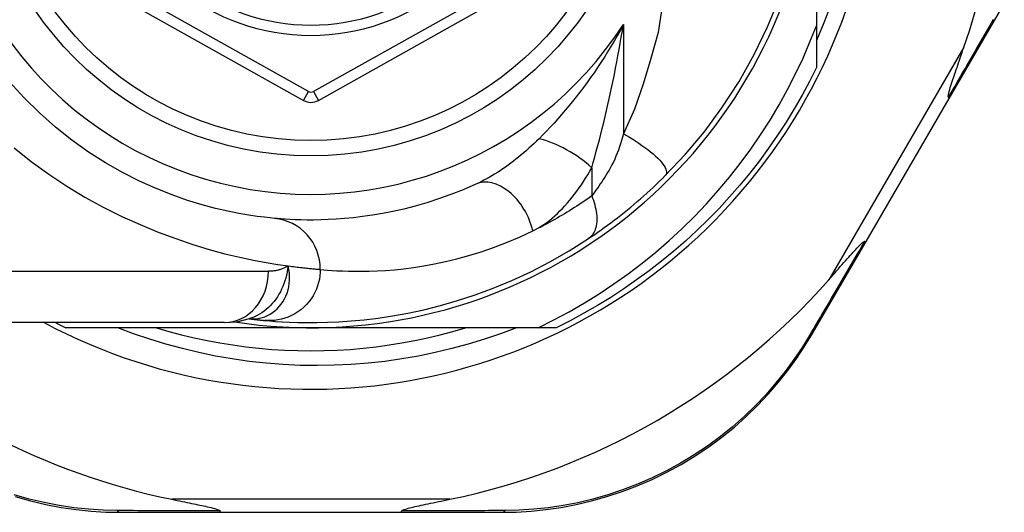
# Model space of a CAD drawing. Header units: inches. Extents: x 11 to 342, y 26 to 169.
# Tile 21 of 110: x 11.721 to 12.476, y 97.973 to 98.352. Entities that reach past the tile are written whole.
import ezdxf

# ---------------------------------------------------------------- set-up
doc = ezdxf.new("R2010")
doc.units = ezdxf.units.IN
doc.header["$MEASUREMENT"] = 0
doc.layers.add('Visible Edges(ANSI)', color=7, linetype='Continuous', lineweight=25)
doc.layers.add('Visible Tangent Edges(ANSI)', color=7, linetype='Continuous', lineweight=25)

msp = doc.modelspace()

# ---------------------------------------------------------------- linework, layer by layer
at = {"layer": 'Visible Edges(ANSI)'}
for p, q in [((12.33221, 98.5029), (12.33221, 98.34699)), ((11.75745, 98.39125), (11.93863, 98.28961)), ((11.95019, 98.28961), (12.13121, 98.39124)), ((12.43409, 98.2911), (12.47634, 98.36384)), ((12.33221, 98.34699), (12.33221, 98.31481)), ((12.37025, 98.1812), (12.43409, 98.2911)), ((12.32921, 98.11054), (12.37025, 98.1812)), ((11.87798, 98.11904), (11.64072, 98.11904)), ((11.94441, 98.1151), (11.75633, 98.1151)), ((11.89711, 98.12197), (11.89716, 98.12196)), ((12.11871, 98.1151), (11.94441, 98.1151)), ((12.1325, 98.1151), (12.11871, 98.1151)), ((11.79831, 97.97337), (11.87536, 97.97337)), ((11.87536, 97.97337), (12.01347, 97.97337)), ((12.01347, 97.97337), (12.0909, 97.97337))]:
    msp.add_line(p, q, dxfattribs=at)
at = {"layer": 'Visible Edges(ANSI)', "flags": 128}
for points in [[(12.2163, 98.23193), (12.23177, 98.24838), (12.24598, 98.26535), (12.25968, 98.28391), (12.27288, 98.30426), (12.28454, 98.32497), (12.29481, 98.34613), (12.30398, 98.36848)], [(12.34325, 98.36304), (12.33797, 98.34926), (12.33221, 98.33566)], [(12.11871, 98.1151), (12.13075, 98.12107), (12.14259, 98.12742), (12.15423, 98.13414), (12.16565, 98.14122), (12.17684, 98.14867), (12.1878, 98.15647), (12.19851, 98.16463), (12.20898, 98.17313), (12.21917, 98.18197), (12.22907, 98.19112), (12.23866, 98.20057), (12.24794, 98.21032), (12.2569, 98.22035), (12.26553, 98.23067), (12.27383, 98.24125), (12.28178, 98.2521), (12.28939, 98.26321), (12.29665, 98.27456), (12.30355, 98.28615), (12.31007, 98.29796), (12.3162, 98.30995), (12.32193, 98.32213), (12.32727, 98.33448), (12.33221, 98.34699)], [(12.43345, 98.29211), (12.43331, 98.29285), (12.43344, 98.29391), (12.43371, 98.29515), (12.43405, 98.29648), (12.43445, 98.29791), (12.43491, 98.29943), (12.43539, 98.30099), (12.4359, 98.30256), (12.4364, 98.3041), (12.43688, 98.30555), (12.43735, 98.30696), (12.43784, 98.30843), (12.43836, 98.30997), (12.4389, 98.31158), (12.43947, 98.31324), (12.44006, 98.31496), (12.44066, 98.31673), (12.44129, 98.31855), (12.44193, 98.32042), (12.44258, 98.32234), (12.44326, 98.3243), (12.44394, 98.32629), (12.44464, 98.32833), (12.44535, 98.33039)], [(12.33221, 98.31481), (12.32683, 98.3041), (12.32115, 98.29354), (12.31518, 98.28314), (12.30892, 98.27291), (12.30239, 98.26286), (12.29557, 98.253), (12.28849, 98.24333), (12.28113, 98.23386), (12.27352, 98.2246), (12.26565, 98.21555), (12.25753, 98.20673), (12.24918, 98.19813), (12.24058, 98.18978), (12.23176, 98.18166), (12.22271, 98.17379), (12.21345, 98.16618), (12.20398, 98.15883), (12.19431, 98.15174), (12.18445, 98.14492), (12.1744, 98.13839), (12.16417, 98.13213), (12.15377, 98.12616), (12.14321, 98.12048), (12.1325, 98.1151)], [(11.91639, 98.19907), (11.91316, 98.19938), (11.90879, 98.19986), (11.90332, 98.20056), (11.89677, 98.20152), (11.88922, 98.2028), (11.88069, 98.2045), (11.87125, 98.20668), (11.86093, 98.20942), (11.84981, 98.21285), (11.83802, 98.21701), (11.8257, 98.22194), (11.81298, 98.22767), (11.80001, 98.23422), (11.78692, 98.24162), (11.77386, 98.24991), (11.76096, 98.2591), (11.74838, 98.26916), (11.7362, 98.28002), (11.72448, 98.29163), (11.71331, 98.30393)], [(12.43409, 98.2911), (12.4341, 98.29112), (12.4341, 98.29114), (12.43411, 98.29117), (12.43411, 98.2912), (12.43411, 98.29122), (12.4341, 98.29126), (12.43409, 98.29129), (12.43408, 98.29132), (12.43406, 98.29136), (12.43405, 98.2914), (12.43402, 98.29144), (12.434, 98.29148), (12.43397, 98.29152), (12.43394, 98.29157), (12.4339, 98.29161), (12.43386, 98.29166), (12.43382, 98.29171), (12.43378, 98.29176), (12.43373, 98.29182), (12.43368, 98.29187), (12.43363, 98.29193), (12.43357, 98.29199), (12.43351, 98.29205), (12.43345, 98.29211)], [(12.15735, 98.18352), (12.15971, 98.1851), (12.16211, 98.18674), (12.16454, 98.18843), (12.167, 98.19017), (12.16948, 98.19195), (12.17199, 98.19377), (12.1745, 98.19564), (12.17703, 98.19755), (12.17957, 98.1995), (12.18211, 98.20149), (12.18467, 98.20352), (12.18722, 98.20559), (12.18975, 98.20767), (12.19227, 98.20979), (12.19477, 98.21192), (12.19725, 98.21408), (12.19972, 98.21625), (12.20216, 98.21844), (12.20458, 98.22066), (12.20698, 98.22288), (12.20935, 98.22513), (12.21169, 98.22738), (12.21401, 98.22965), (12.2163, 98.23193)], [(12.07088, 98.22522), (12.06123, 98.22103), (12.05172, 98.21727), (12.04238, 98.21394), (12.03325, 98.211), (12.02436, 98.20844), (12.01572, 98.20623), (12.00736, 98.20434), (11.9993, 98.20276), (11.99156, 98.20144), (11.98413, 98.20037), (11.97702, 98.19952), (11.97024, 98.19887), (11.96379, 98.19839), (11.95769, 98.19806), (11.95193, 98.19787), (11.94653, 98.19779), (11.94148, 98.19779), (11.93679, 98.19786), (11.93247, 98.198), (11.92851, 98.19818), (11.92492, 98.19839), (11.9217, 98.19862), (11.91886, 98.19885), (11.91639, 98.19907)], [(11.90916, 98.12066), (11.91288, 98.12034), (11.91726, 98.12), (11.92229, 98.11968), (11.92797, 98.11939), (11.9343, 98.11917), (11.94126, 98.11905), (11.94885, 98.11906), (11.95707, 98.11925), (11.9659, 98.11964), (11.97533, 98.12029), (11.98536, 98.12123), (11.99595, 98.12252), (12.00711, 98.12419), (12.01881, 98.12632), (12.03102, 98.12894), (12.04372, 98.13211), (12.05687, 98.13588), (12.07042, 98.14031), (12.08435, 98.14545), (12.0986, 98.15137), (12.11309, 98.15808), (12.12777, 98.16566), (12.14253, 98.17412), (12.15735, 98.18352)], [(12.3417, 98.15195), (12.34323, 98.15369), (12.34474, 98.15541), (12.34623, 98.1571), (12.34769, 98.15877), (12.34913, 98.1604), (12.35053, 98.16199), (12.3519, 98.16355), (12.35324, 98.16506), (12.35453, 98.16652), (12.35579, 98.16794), (12.357, 98.1693), (12.35817, 98.1706), (12.35928, 98.17185), (12.36035, 98.17302), (12.36136, 98.17413), (12.36232, 98.17517), (12.36329, 98.17622), (12.3643, 98.17728), (12.3653, 98.17831), (12.36625, 98.17925), (12.36714, 98.18007), (12.36791, 98.1807), (12.36854, 98.18112), (12.36906, 98.18126)], [(12.37025, 98.1812), (12.37024, 98.18118), (12.37022, 98.18117), (12.3702, 98.18115), (12.37018, 98.18114), (12.37015, 98.18112), (12.37012, 98.18111), (12.37009, 98.1811), (12.37005, 98.1811), (12.37001, 98.18109), (12.36997, 98.18109), (12.36993, 98.18109), (12.36988, 98.18109), (12.36983, 98.18109), (12.36977, 98.1811), (12.36971, 98.18111), (12.36965, 98.18112), (12.36959, 98.18113), (12.36952, 98.18114), (12.36945, 98.18115), (12.36938, 98.18117), (12.3693, 98.18119), (12.36922, 98.18121), (12.36914, 98.18123), (12.36906, 98.18126)], [(12.1022, 98.1151), (12.08996, 98.1105), (12.07757, 98.10628), (12.06506, 98.10245), (12.05246, 98.09902), (12.03977, 98.09599), (12.02699, 98.09335), (12.01415, 98.09112), (12.00125, 98.08929), (11.98829, 98.08787), (11.9753, 98.08684), (11.96227, 98.08623), (11.94921, 98.08602), (11.93615, 98.08622), (11.92308, 98.08683), (11.91004, 98.08786), (11.89705, 98.08929), (11.88412, 98.09112), (11.87127, 98.09336), (11.8585, 98.09599), (11.84583, 98.09903), (11.83326, 98.10246), (11.8208, 98.10628), (11.80846, 98.1105), (11.79625, 98.1151)], [(11.82586, 98.1151), (11.83548, 98.11229), (11.84517, 98.10972), (11.85492, 98.10738), (11.86473, 98.10529), (11.87458, 98.10344), (11.88448, 98.10184), (11.89441, 98.10048), (11.90438, 98.09937), (11.91436, 98.0985), (11.92437, 98.09788), (11.93439, 98.09751), (11.94441, 98.09739), (11.95444, 98.09751), (11.96446, 98.09788), (11.97446, 98.0985), (11.98445, 98.09937), (11.99441, 98.10048), (12.00435, 98.10184), (12.01424, 98.10344), (12.0241, 98.10529), (12.0339, 98.10738), (12.04365, 98.10972), (12.05334, 98.11229), (12.06297, 98.1151)], [(11.87798, 98.11904), (11.88752, 98.11974), (11.89741, 98.12206)], [(11.89716, 98.12196), (11.89781, 98.12188), (11.89846, 98.1218), (11.89909, 98.12172), (11.89971, 98.12165), (11.90031, 98.12158), (11.9009, 98.12151), (11.90147, 98.12145), (11.90204, 98.12139), (11.90259, 98.12132), (11.90312, 98.12127), (11.90364, 98.12121), (11.90415, 98.12116), (11.90464, 98.12111), (11.90512, 98.12106), (11.90559, 98.12101), (11.90604, 98.12096), (11.90648, 98.12092), (11.9069, 98.12088), (11.90731, 98.12084), (11.90771, 98.1208), (11.90809, 98.12076), (11.90846, 98.12073), (11.90882, 98.12069), (11.90916, 98.12066)], [(12.0909, 97.97337), (12.10197, 97.97359), (12.11327, 97.97428), (12.12474, 97.97546), (12.13634, 97.97714), (12.14801, 97.97936), (12.15972, 97.9821), (12.17142, 97.9854), (12.18309, 97.98925), (12.19467, 97.99367), (12.20611, 97.99865), (12.21738, 98.00417), (12.22841, 98.01019), (12.23916, 98.0167), (12.24958, 98.02367), (12.25963, 98.03106), (12.26925, 98.03887), (12.27842, 98.04703), (12.28713, 98.0555), (12.29536, 98.06424), (12.30312, 98.07321), (12.31039, 98.08236), (12.31717, 98.09166), (12.32344, 98.10107), (12.32921, 98.11054)], [(11.71758, 97.98546), (11.72931, 97.98215), (11.74104, 97.97939), (11.75274, 97.97716), (11.76437, 97.97547), (11.77588, 97.97429), (11.78721, 97.97359), (11.79831, 97.97337)], [(11.83775, 97.98337), (11.83975, 97.98296), (11.84172, 97.98255), (11.84366, 97.98216), (11.84556, 97.98176), (11.84743, 97.98138), (11.84926, 97.981), (11.85105, 97.98063), (11.85279, 97.98026), (11.85449, 97.97991), (11.85613, 97.97956), (11.85771, 97.97922), (11.85924, 97.97889), (11.86071, 97.97858), (11.86212, 97.97827), (11.86345, 97.97797), (11.86483, 97.97765), (11.8663, 97.97731), (11.86781, 97.97695), (11.86929, 97.97657), (11.87071, 97.97619), (11.872, 97.9758), (11.87321, 97.97539), (11.87419, 97.97495), (11.87475, 97.97444)], [(12.01407, 97.97444), (12.01447, 97.97485), (12.01518, 97.97521), (12.01601, 97.97553), (12.01696, 97.97585), (12.01797, 97.97615), (12.01903, 97.97644), (12.0202, 97.97674), (12.02147, 97.97706), (12.02283, 97.97738), (12.02427, 97.97772), (12.02579, 97.97806), (12.02738, 97.97842), (12.02904, 97.97878), (12.03075, 97.97914), (12.03252, 97.97952), (12.03436, 97.97991), (12.03626, 97.98031), (12.03823, 97.98072), (12.04025, 97.98114), (12.04232, 97.98157), (12.04445, 97.98201), (12.04662, 97.98245), (12.04883, 97.98291), (12.05107, 97.98337)], [(11.87536, 97.97337), (11.87533, 97.97337), (11.8753, 97.97338), (11.87528, 97.97339), (11.87525, 97.9734), (11.87523, 97.97342), (11.8752, 97.97344), (11.87517, 97.97346), (11.87515, 97.97349), (11.87512, 97.97352), (11.8751, 97.97356), (11.87507, 97.9736), (11.87505, 97.97364), (11.87502, 97.97369), (11.875, 97.97374), (11.87497, 97.97379), (11.87495, 97.97385), (11.87492, 97.97391), (11.8749, 97.97398), (11.87487, 97.97405), (11.87485, 97.97412), (11.87483, 97.97419), (11.8748, 97.97427), (11.87478, 97.97436), (11.87475, 97.97444)], [(12.01347, 97.97337), (12.0135, 97.97337), (12.01352, 97.97338), (12.01355, 97.97339), (12.01357, 97.9734), (12.0136, 97.97342), (12.01363, 97.97344), (12.01365, 97.97346), (12.01368, 97.97349), (12.0137, 97.97352), (12.01373, 97.97356), (12.01375, 97.9736), (12.01378, 97.97364), (12.0138, 97.97369), (12.01383, 97.97374), (12.01385, 97.97379), (12.01388, 97.97385), (12.0139, 97.97391), (12.01393, 97.97398), (12.01395, 97.97405), (12.01398, 97.97412), (12.014, 97.97419), (12.01402, 97.97427), (12.01405, 97.97436), (12.01407, 97.97444)]]:
    msp.add_lwpolyline(points, dxfattribs=at)
at = {"layer": 'Visible Edges(ANSI)'}
msp.add_circle((11.94441, 98.5029), 0.25591, dxfattribs=at)
for centre, radius, start, end in [((11.94441, 98.5029), 0.43504, 241.92751, 118.07249), ((11.94441, 98.5029), 0.3878, 261.33391, 70.21195), ((11.94441, 98.50204), 0.52953, 341.08535, 27.06854), ((11.94441, 98.5029), 0.15551, 193.91643, 346.08357), ((11.94441, 98.29991), 0.01181, 240.70877, 299.31319), ((11.94441, 98.50204), 0.52953, 281.6205, 318.6133), ((11.94441, 98.50204), 0.52953, 226.3272, 258.3795), ((11.94441, 98.5029), 0.431, 242.95157, 244.12615)]:
    msp.add_arc(centre, radius, start, end, dxfattribs=at)
at = {"layer": 'Visible Tangent Edges(ANSI)'}
for p, q in [((11.94248, 98.29647), (11.7613, 98.39811)), ((12.12736, 98.39811), (11.94634, 98.29647)), ((12.18412, 98.34794), (12.18412, 98.264)), ((12.44535, 98.33039), (12.3417, 98.15195)), ((11.93863, 98.28961), (11.94248, 98.29647)), ((11.94634, 98.29647), (11.95019, 98.28961)), ((12.15981, 98.23794), (12.15981, 98.21627)), ((11.64072, 98.15841), (11.91188, 98.15841)), ((12.05107, 97.98337), (11.83775, 97.98337))]:
    msp.add_line(p, q, dxfattribs=at)
at = {"layer": 'Visible Tangent Edges(ANSI)', "flags": 128}
for points in [[(12.21383, 98.36196), (12.21073, 98.34184), (12.20514, 98.3218), (12.1992, 98.30217), (12.19276, 98.28293), (12.18412, 98.264)], [(12.4679, 98.35183), (12.46617, 98.34882), (12.46442, 98.34579), (12.46267, 98.34274), (12.4609, 98.33968), (12.45913, 98.3366), (12.45735, 98.33351), (12.45556, 98.3304), (12.45376, 98.32728), (12.45195, 98.32415), (12.45013, 98.321), (12.44831, 98.31784), (12.44648, 98.31466), (12.44464, 98.31147), (12.44279, 98.30827), (12.44093, 98.30506), (12.43907, 98.30184), (12.4372, 98.29861), (12.43533, 98.29536), (12.43345, 98.29211)], [(12.18412, 98.34794), (12.18181, 98.3436), (12.17944, 98.33932), (12.17703, 98.33509), (12.17457, 98.33092), (12.17207, 98.3268), (12.16953, 98.32274), (12.16695, 98.31874), (12.16434, 98.31479), (12.16169, 98.31091), (12.15901, 98.30709), (12.1563, 98.30333), (12.15356, 98.29963), (12.1508, 98.29599), (12.14802, 98.29242), (12.14521, 98.2889), (12.14238, 98.28545), (12.13953, 98.28205), (12.13667, 98.27872), (12.13379, 98.27546), (12.13091, 98.27226), (12.12802, 98.26914), (12.12514, 98.26609), (12.12228, 98.26312), (12.11942, 98.26024)], [(12.15981, 98.23794), (12.16101, 98.24207), (12.16219, 98.24628), (12.16337, 98.25055), (12.16454, 98.25489), (12.16569, 98.25927), (12.16683, 98.2637), (12.16796, 98.26817), (12.16906, 98.27268), (12.17015, 98.27721), (12.17122, 98.28177), (12.17227, 98.28635), (12.1733, 98.29095), (12.17432, 98.29558), (12.17531, 98.30024), (12.17629, 98.30493), (12.17724, 98.30963), (12.17818, 98.31436), (12.17909, 98.31911), (12.17998, 98.32388), (12.18086, 98.32866), (12.1817, 98.33346), (12.18253, 98.33827), (12.18334, 98.3431), (12.18412, 98.34794)], [(12.11942, 98.26024), (12.11752, 98.25836), (12.1156, 98.25652), (12.11366, 98.2547), (12.11171, 98.25292), (12.10974, 98.25116), (12.10776, 98.24944), (12.10577, 98.24776), (12.10376, 98.24611), (12.10175, 98.2445), (12.09973, 98.24293), (12.0977, 98.24139), (12.09567, 98.2399), (12.09362, 98.23844), (12.09157, 98.23702), (12.08951, 98.23564), (12.08744, 98.2343), (12.08537, 98.233), (12.08329, 98.23175), (12.08121, 98.23054), (12.07914, 98.22937), (12.07706, 98.22826), (12.07499, 98.22719), (12.07293, 98.22618), (12.07088, 98.22522)], [(12.18412, 98.264), (12.18344, 98.26143), (12.18271, 98.25888), (12.18194, 98.25637), (12.18113, 98.25389), (12.18027, 98.25147), (12.17938, 98.24909), (12.17844, 98.24676), (12.17746, 98.2445), (12.17644, 98.2423), (12.17539, 98.24017), (12.17431, 98.23811), (12.17321, 98.23613), (12.17207, 98.23423), (12.17093, 98.23241), (12.16978, 98.23062), (12.16865, 98.22887), (12.16751, 98.22716), (12.16638, 98.22548), (12.16526, 98.22384), (12.16415, 98.22224), (12.16304, 98.22068), (12.16195, 98.21917), (12.16088, 98.2177), (12.15981, 98.21627)], [(12.18412, 98.264), (12.18648, 98.26268), (12.18888, 98.26128), (12.19128, 98.25982), (12.19368, 98.2583), (12.19606, 98.25673), (12.1984, 98.25512), (12.20068, 98.25348), (12.20288, 98.25182), (12.20497, 98.25015), (12.20695, 98.24849), (12.20878, 98.24684), (12.21046, 98.24523), (12.21197, 98.24367), (12.2133, 98.24216), (12.21444, 98.24072), (12.21539, 98.23935), (12.21614, 98.23808), (12.21669, 98.2369), (12.21706, 98.23581), (12.21724, 98.23483), (12.21724, 98.23395), (12.21708, 98.23318), (12.21676, 98.2325), (12.2163, 98.23193)], [(11.71688, 98.25313), (11.72992, 98.24271), (11.74333, 98.23291), (11.75707, 98.22377), (11.77106, 98.21533), (11.78517, 98.2076), (11.79929, 98.20057), (11.81333, 98.19422), (11.82717, 98.18853), (11.84072, 98.18347), (11.85386, 98.17904), (11.86649, 98.1752), (11.87852, 98.17195), (11.88983, 98.16924), (11.90036, 98.16701), (11.91008, 98.16518), (11.91895, 98.16371), (11.92694, 98.16255)], [(12.11466, 98.18939), (12.11681, 98.1905), (12.11896, 98.19171), (12.12109, 98.19303), (12.12321, 98.19444), (12.1253, 98.19595), (12.12738, 98.19754), (12.12944, 98.19923), (12.13147, 98.20099), (12.13347, 98.20283), (12.13545, 98.20474), (12.1374, 98.20672), (12.13931, 98.20877), (12.1412, 98.21088), (12.14306, 98.21306), (12.14488, 98.2153), (12.14668, 98.2176), (12.14845, 98.21996), (12.15018, 98.22238), (12.15188, 98.22485), (12.15354, 98.22738), (12.15517, 98.22995), (12.15676, 98.23257), (12.15831, 98.23523), (12.15981, 98.23794)], [(12.15981, 98.21627), (12.15791, 98.21493), (12.15601, 98.2136), (12.15411, 98.21229), (12.15221, 98.21101), (12.15032, 98.20976), (12.14844, 98.20852), (12.14655, 98.2073), (12.14467, 98.2061), (12.14278, 98.20492), (12.14089, 98.20376), (12.139, 98.20261), (12.13711, 98.20149), (12.13522, 98.20038), (12.13333, 98.19929), (12.13145, 98.19821), (12.12957, 98.19716), (12.12769, 98.19613), (12.12582, 98.19511), (12.12395, 98.19411), (12.12208, 98.19313), (12.12022, 98.19217), (12.11836, 98.19123), (12.11651, 98.1903), (12.11466, 98.18939)], [(12.15981, 98.21627), (12.16048, 98.21459), (12.16109, 98.2129), (12.16165, 98.21119), (12.16216, 98.20947), (12.16259, 98.20775), (12.16297, 98.20603), (12.16327, 98.20433), (12.1635, 98.20265), (12.16366, 98.201), (12.16374, 98.19938), (12.16375, 98.19781), (12.16367, 98.19628), (12.16352, 98.19481), (12.16329, 98.1934), (12.16299, 98.19205), (12.16261, 98.19078), (12.16216, 98.18958), (12.16165, 98.18847), (12.16107, 98.18743), (12.16042, 98.18648), (12.15973, 98.18561), (12.15898, 98.18482), (12.15819, 98.18413), (12.15735, 98.18352)], [(11.95164, 98.15987), (11.95424, 98.15962), (11.95724, 98.15936), (11.96064, 98.1591), (11.96443, 98.15886), (11.96861, 98.15866), (11.97317, 98.1585), (11.97812, 98.15842), (11.98344, 98.15842), (11.98914, 98.15851), (11.99522, 98.15873), (12.00166, 98.1591), (12.00846, 98.15964), (12.01562, 98.16037), (12.02312, 98.16133), (12.03096, 98.16254), (12.03913, 98.16403), (12.04763, 98.16582), (12.05645, 98.16795), (12.06557, 98.17044), (12.07496, 98.17334), (12.08459, 98.17665), (12.09444, 98.18042), (12.10448, 98.18466), (12.11466, 98.18939)], [(12.36906, 98.18126), (12.36722, 98.17811), (12.36539, 98.17497), (12.36356, 98.17184), (12.36174, 98.16872), (12.35992, 98.16561), (12.35812, 98.16252), (12.35631, 98.15944), (12.35452, 98.15637), (12.35273, 98.15331), (12.35095, 98.15026), (12.34917, 98.14723), (12.34741, 98.14421), (12.34565, 98.1412), (12.3439, 98.13821), (12.34215, 98.13523), (12.34041, 98.13227), (12.33869, 98.12932), (12.33697, 98.12638), (12.33526, 98.12346), (12.33356, 98.12056), (12.33186, 98.11767), (12.33018, 98.1148), (12.32851, 98.11195), (12.32684, 98.10911)], [(11.92694, 98.16255), (11.92659, 98.16016), (11.92616, 98.15782), (11.92566, 98.15551), (11.92509, 98.15325), (11.92443, 98.15104), (11.9237, 98.14888), (11.92288, 98.14677), (11.92198, 98.14471), (11.921, 98.14271), (11.91993, 98.14076), (11.91877, 98.13887), (11.91752, 98.13705), (11.9162, 98.13531), (11.9148, 98.13364), (11.91333, 98.13206), (11.91178, 98.13056), (11.91018, 98.12915), (11.90851, 98.12783), (11.90678, 98.12661), (11.90499, 98.12549), (11.90315, 98.12447), (11.90127, 98.12356), (11.89935, 98.12275), (11.8974, 98.12206)], [(11.89844, 98.12186), (11.90062, 98.12183), (11.9028, 98.12199), (11.90497, 98.12233), (11.9071, 98.12285), (11.90918, 98.12355), (11.91121, 98.12442), (11.91317, 98.12547), (11.91506, 98.12669), (11.91686, 98.12808), (11.91856, 98.12962), (11.92015, 98.1313), (11.92162, 98.13313), (11.92296, 98.13509), (11.92416, 98.13718), (11.92522, 98.13938), (11.92612, 98.14169), (11.92686, 98.14409), (11.92743, 98.14657), (11.92782, 98.14912), (11.92803, 98.15173), (11.92806, 98.15439), (11.92789, 98.15709), (11.92752, 98.15981), (11.92694, 98.16255)], [(11.92694, 98.16255), (11.92639, 98.1622), (11.92583, 98.16188), (11.92527, 98.16156), (11.9247, 98.16126), (11.92411, 98.16098), (11.92353, 98.16071), (11.92293, 98.16046), (11.92233, 98.16022), (11.92172, 98.16), (11.92111, 98.15979), (11.92048, 98.15959), (11.91986, 98.15942), (11.91922, 98.15925), (11.91858, 98.1591), (11.91793, 98.15897), (11.91728, 98.15885), (11.91662, 98.15875), (11.91596, 98.15866), (11.91529, 98.15858), (11.91462, 98.15852), (11.91394, 98.15847), (11.91325, 98.15844), (11.91257, 98.15842), (11.91188, 98.15841)], [(11.92694, 98.16255), (11.9284, 98.16235), (11.92983, 98.16216), (11.93122, 98.16199), (11.93257, 98.16182), (11.93389, 98.16165), (11.93517, 98.1615), (11.93641, 98.16136), (11.93761, 98.16122), (11.93878, 98.16109), (11.93991, 98.16097), (11.941, 98.16085), (11.94205, 98.16074), (11.94306, 98.16064), (11.94404, 98.16054), (11.94497, 98.16045), (11.94587, 98.16037), (11.94673, 98.16029), (11.94755, 98.16021), (11.94833, 98.16014), (11.94907, 98.16008), (11.94977, 98.16002), (11.95043, 98.15996), (11.95106, 98.15991), (11.95164, 98.15987)], [(11.95164, 98.15987), (11.95156, 98.15741), (11.95132, 98.15491), (11.95091, 98.15236), (11.95032, 98.14979), (11.94955, 98.14722), (11.94859, 98.14466), (11.94743, 98.14213), (11.94608, 98.13967), (11.94455, 98.13728), (11.94284, 98.13499), (11.94095, 98.13282), (11.93891, 98.1308), (11.93673, 98.12892), (11.93442, 98.12723), (11.93202, 98.12571), (11.92953, 98.12439), (11.92698, 98.12326), (11.92439, 98.12233), (11.92178, 98.12159), (11.91918, 98.12105), (11.9166, 98.1207), (11.91406, 98.12052), (11.91158, 98.12052), (11.90916, 98.12066)], [(11.89716, 98.12196), (11.89719, 98.12196), (11.89723, 98.12195), (11.89726, 98.12195), (11.8973, 98.12194), (11.89734, 98.12194), (11.89739, 98.12193), (11.89743, 98.12193), (11.89747, 98.12193), (11.89752, 98.12192), (11.89757, 98.12192), (11.89762, 98.12191), (11.89767, 98.12191), (11.89772, 98.12191), (11.89778, 98.1219), (11.89784, 98.1219), (11.8979, 98.12189), (11.89796, 98.12189), (11.89802, 98.12189), (11.89808, 98.12188), (11.89815, 98.12188), (11.89822, 98.12187), (11.89829, 98.12187), (11.89836, 98.12187), (11.89844, 98.12186)], [(12.32684, 98.10911), (12.32116, 98.09986), (12.31498, 98.09068), (12.30832, 98.0816), (12.30117, 98.07266), (12.29356, 98.0639), (12.28547, 98.05536), (12.27693, 98.04708), (12.26794, 98.03911), (12.25851, 98.03148), (12.24866, 98.02424), (12.23845, 98.01743), (12.22792, 98.01106), (12.21712, 98.00516), (12.20609, 97.99975), (12.19489, 97.99486), (12.18356, 97.99051), (12.17214, 97.98672), (12.16069, 97.98347), (12.14923, 97.98076), (12.13781, 97.97856), (12.12647, 97.97687), (12.11524, 97.97568), (12.10418, 97.97497), (12.09335, 97.9747)], [(11.79587, 97.9747), (11.785, 97.97497), (11.77392, 97.97568), (11.76266, 97.97688), (11.75128, 97.97858), (11.73983, 97.98079), (11.72835, 97.98352), (11.71687, 97.98678)], [(11.87475, 97.97444), (11.87132, 97.97445), (11.86789, 97.97446), (11.86448, 97.97447), (11.86107, 97.97447), (11.85768, 97.97448), (11.8543, 97.97449), (11.85093, 97.9745), (11.84758, 97.97451), (11.84424, 97.97452), (11.84091, 97.97453), (11.83759, 97.97454), (11.83429, 97.97455), (11.831, 97.97457), (11.82773, 97.97458), (11.82447, 97.97459), (11.82123, 97.9746), (11.818, 97.97461), (11.81479, 97.97462), (11.8116, 97.97464), (11.80842, 97.97465), (11.80525, 97.97466), (11.80211, 97.97468), (11.79898, 97.97469), (11.79587, 97.9747)], [(12.09335, 97.9747), (12.09022, 97.97469), (12.08708, 97.97468), (12.08392, 97.97466), (12.08074, 97.97465), (12.07755, 97.97464), (12.07434, 97.97463), (12.07111, 97.97461), (12.06787, 97.9746), (12.06461, 97.97459), (12.06133, 97.97458), (12.05804, 97.97457), (12.05474, 97.97456), (12.05142, 97.97454), (12.04809, 97.97453), (12.04475, 97.97452), (12.04139, 97.97451), (12.03801, 97.9745), (12.03463, 97.97449), (12.03123, 97.97448), (12.02783, 97.97448), (12.0244, 97.97447), (12.02097, 97.97446), (12.01753, 97.97445), (12.01407, 97.97444)]]:
    msp.add_lwpolyline(points, dxfattribs=at)
at = {"layer": 'Visible Tangent Edges(ANSI)'}
msp.add_circle((11.94441, 98.5029), 0.24409, dxfattribs=at)
for centre, radius, start, end in [((11.94441, 98.5029), 0.28543, 32.8812, 327.1188), ((11.94441, 98.5029), 0.16339, 193.23324, 346.76676), ((11.94441, 98.29991), 0.00394, 240.70877, 299.31319)]:
    msp.add_arc(centre, radius, start, end, dxfattribs=at)
for centre, major_axis, ratio, start_param, end_param in [((12.13551, 98.23794), (0.034, -0.01985), 0.367954, 1.008544, 2.26339), ((12.0872, 98.18939), (-0.01632, 0.03583), 0.663135, 4.419079, 6.283185), ((11.91277, 98.15987), (0.00362, 0.0392), 0.987056, 4.803178, 6.283185), ((11.87798, 98.15841), (0, -0.03937), 0.860915, 0, 1.570796), ((11.8844, 97.92555), (0.01245, 0.19646), 0.394768, 6.26267, 6.279105), ((12.32056, 98.11556), (0.00865, -0.00502), 0.487239, 5.762078, 6.283185), ((11.79831, 97.98337), (0, -0.01), 0.489692, 5.761173, 6.283185), ((12.0909, 97.98337), (0, -0.01), 0.490597, 0, 0.522348)]:
    msp.add_ellipse(centre, major_axis=major_axis, ratio=ratio, start_param=start_param, end_param=end_param, dxfattribs=at)

doc.saveas('drawing.dxf')
